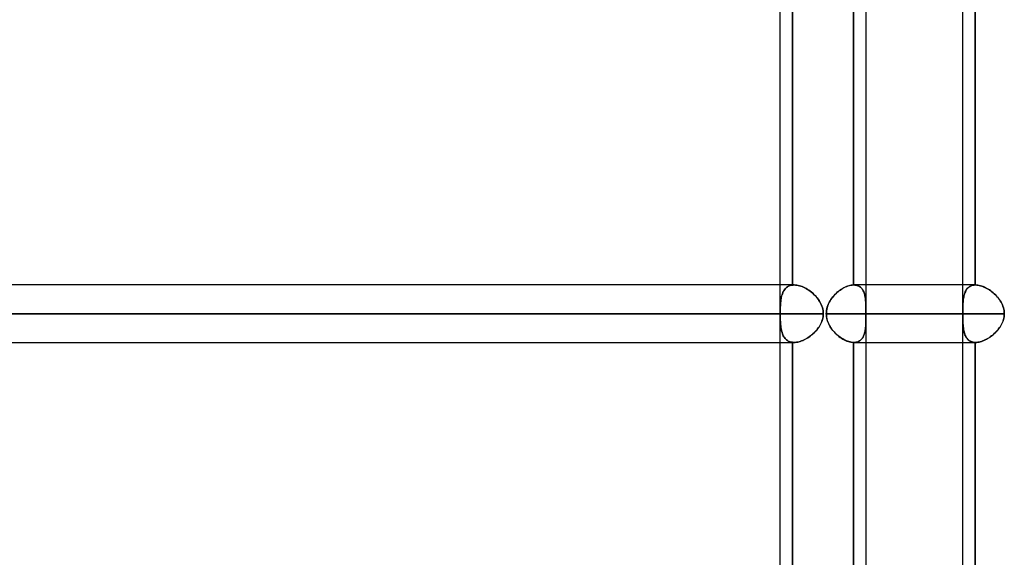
# Model space of a CAD drawing. Header units: millimetres. Extents: x -156 to 156, y -52 to 132.
# Tile 6 of 79: x -93 to -76, y 8 to 17. Entities that reach past the tile are written whole.
import ezdxf

# ---------------------------------------------------------------- set-up
doc = ezdxf.new("R2010")
doc.units = ezdxf.units.MM
doc.layers.add('MAIN-1', color=7, linetype='Continuous')

msp = doc.modelspace()

# ---------------------------------------------------------------- linework, layer by layer
at = {"layer": 'MAIN-1'}
for p, q in [((-80.123, 37.65), (-80.123, 0.905)), ((-80.123, 37.65), (-80.123, 1.375)), ((-78.623, 37.55), (-78.623, 0)), ((-76.941, 37.65), (-76.941, 1.125)), ((-76.941, 37.65), (-76.941, 0.905)), ((-79.903, 24.352), (-79.903, 12.548)), ((-79.903, 12.548), (-79.903, 24.352)), ((-78.842, 12.55), (-78.842, 24.35)), ((-78.842, 24.35), (-78.842, 12.55)), ((-78.623, 24.35), (-78.623, 12.55)), ((-76.721, 12.55), (-76.721, 24.35)), ((-76.721, 24.35), (-76.721, 12.55)), ((-80.123, 12.55), (-110, 12.55)), ((-79.873, 12.55), (-109.876, 12.55)), ((-79.873, 12.55), (-80.123, 12.55)), ((-79.991, 12.517), (-80.006, 12.506)), ((-80.006, 12.507), (-79.991, 12.517)), ((-79.991, 12.517), (-79.976, 12.527)), ((-79.976, 12.526), (-79.991, 12.517)), ((-79.959, 12.534), (-79.976, 12.526)), ((-79.976, 12.527), (-79.959, 12.534)), ((-79.959, 12.534), (-79.941, 12.541)), ((-79.941, 12.54), (-79.959, 12.534)), ((-79.923, 12.545), (-79.941, 12.54)), ((-79.941, 12.541), (-79.923, 12.545)), ((-79.903, 12.548), (-79.923, 12.545)), ((-79.923, 12.545), (-79.903, 12.548)), ((-79.898, 12.549), (-79.903, 12.548)), ((-79.903, 12.548), (-79.898, 12.549)), ((-79.893, 12.549), (-79.898, 12.549)), ((-79.898, 12.549), (-79.893, 12.549)), ((-79.888, 12.55), (-79.893, 12.549)), ((-79.893, 12.549), (-79.888, 12.55)), ((-79.883, 12.55), (-79.888, 12.55)), ((-79.888, 12.55), (-79.883, 12.55)), ((-79.878, 12.55), (-79.883, 12.55)), ((-79.883, 12.55), (-79.878, 12.55)), ((-79.873, 12.55), (-79.878, 12.55)), ((-79.878, 12.55), (-79.873, 12.55)), ((-79.851, 12.549), (-79.873, 12.55)), ((-79.873, 12.55), (-79.851, 12.549)), ((-79.829, 12.547), (-79.851, 12.549)), ((-79.851, 12.549), (-79.829, 12.547)), ((-79.806, 12.543), (-79.829, 12.547)), ((-79.829, 12.547), (-79.806, 12.543)), ((-79.783, 12.537), (-79.806, 12.543)), ((-79.806, 12.543), (-79.783, 12.537)), ((-79.759, 12.53), (-79.783, 12.537)), ((-79.783, 12.537), (-79.759, 12.53)), ((-79.735, 12.521), (-79.759, 12.53)), ((-79.759, 12.53), (-79.736, 12.521)), ((-79.736, 12.521), (-79.712, 12.511)), ((-79.712, 12.511), (-79.735, 12.521)), ((-79.001, 12.504), (-78.978, 12.516)), ((-78.964, 12.522), (-78.985, 12.512)), ((-78.978, 12.516), (-78.954, 12.526)), ((-78.943, 12.53), (-78.964, 12.522)), ((-78.954, 12.526), (-78.931, 12.534)), ((-78.922, 12.536), (-78.943, 12.53)), ((-78.931, 12.534), (-78.908, 12.54)), ((-78.902, 12.542), (-78.922, 12.536)), ((-78.908, 12.54), (-78.885, 12.545)), ((-78.881, 12.546), (-78.902, 12.542)), ((-78.885, 12.545), (-78.864, 12.548)), ((-78.862, 12.549), (-78.881, 12.546)), ((-78.864, 12.548), (-78.842, 12.55)), ((-78.842, 12.55), (-78.862, 12.549)), ((-78.841, 12.55), (-78.842, 12.55)), ((-78.842, 12.55), (-78.841, 12.55)), ((-78.84, 12.55), (-78.841, 12.55)), ((-78.841, 12.55), (-78.84, 12.55)), ((-78.839, 12.55), (-78.84, 12.55)), ((-78.84, 12.55), (-78.839, 12.55)), ((-78.838, 12.55), (-78.839, 12.55)), ((-78.839, 12.55), (-78.838, 12.55)), ((-78.836, 12.55), (-78.838, 12.55)), ((-78.838, 12.55), (-78.836, 12.55)), ((-78.835, 12.55), (-78.836, 12.55)), ((-78.836, 12.55), (-78.835, 12.55)), ((-78.816, 12.549), (-78.835, 12.55)), ((-78.835, 12.55), (-78.816, 12.549)), ((-76.941, 12.55), (-78.835, 12.55)), ((-76.714, 12.55), (-78.835, 12.55)), ((-78.798, 12.547), (-78.816, 12.549)), ((-78.816, 12.549), (-78.798, 12.547)), ((-78.781, 12.543), (-78.798, 12.547)), ((-78.798, 12.547), (-78.781, 12.543)), ((-78.765, 12.538), (-78.781, 12.543)), ((-78.781, 12.543), (-78.764, 12.538)), ((-78.749, 12.531), (-78.765, 12.538)), ((-78.764, 12.538), (-78.749, 12.531)), ((-78.735, 12.523), (-78.749, 12.531)), ((-78.749, 12.531), (-78.735, 12.523)), ((-78.721, 12.514), (-78.735, 12.523)), ((-78.735, 12.523), (-78.721, 12.514)), ((-78.623, 12.55), (-78.623, 11.55)), ((-76.714, 12.55), (-76.941, 12.55)), ((-76.842, 12.504), (-76.828, 12.516)), ((-76.82, 12.522), (-76.833, 12.512)), ((-76.828, 12.516), (-76.813, 12.526)), ((-76.805, 12.53), (-76.82, 12.522)), ((-76.813, 12.526), (-76.797, 12.534)), ((-76.79, 12.536), (-76.805, 12.53)), ((-76.797, 12.534), (-76.779, 12.54)), ((-76.774, 12.542), (-76.79, 12.536)), ((-76.779, 12.54), (-76.761, 12.545)), ((-76.757, 12.546), (-76.774, 12.542)), ((-76.761, 12.545), (-76.741, 12.548)), ((-76.74, 12.549), (-76.757, 12.546)), ((-76.741, 12.548), (-76.721, 12.55)), ((-76.721, 12.55), (-76.74, 12.549)), ((-76.721, 12.55), (-76.72, 12.55)), ((-76.72, 12.55), (-76.721, 12.55)), ((-76.72, 12.55), (-76.719, 12.55)), ((-76.719, 12.55), (-76.72, 12.55)), ((-76.719, 12.55), (-76.717, 12.55)), ((-76.717, 12.55), (-76.719, 12.55)), ((-76.717, 12.55), (-76.716, 12.55)), ((-76.716, 12.55), (-76.717, 12.55)), ((-76.716, 12.55), (-76.715, 12.55)), ((-76.715, 12.55), (-76.716, 12.55)), ((-76.715, 12.55), (-76.714, 12.55)), ((-76.714, 12.55), (-76.715, 12.55)), ((-76.714, 12.55), (-76.693, 12.549)), ((-76.693, 12.549), (-76.714, 12.55)), ((-76.693, 12.549), (-76.672, 12.547)), ((-76.673, 12.547), (-76.693, 12.549)), ((-76.651, 12.543), (-76.673, 12.547)), ((-76.672, 12.547), (-76.651, 12.543)), ((-76.651, 12.543), (-76.629, 12.538)), ((-76.63, 12.538), (-76.651, 12.543)), ((-76.607, 12.531), (-76.63, 12.538)), ((-76.629, 12.538), (-76.607, 12.531)), ((-76.607, 12.531), (-76.585, 12.523)), ((-76.585, 12.523), (-76.607, 12.531)), ((-76.585, 12.523), (-76.563, 12.514)), ((-76.562, 12.514), (-76.585, 12.523)), ((-80.091, 12.357), (-80.097, 12.335)), ((-80.096, 12.335), (-80.091, 12.357)), ((-80.091, 12.357), (-80.085, 12.378)), ((-80.086, 12.377), (-80.091, 12.357)), ((-80.079, 12.397), (-80.086, 12.377)), ((-80.085, 12.378), (-80.079, 12.398)), ((-80.079, 12.398), (-80.071, 12.417)), ((-80.071, 12.416), (-80.079, 12.397)), ((-80.071, 12.417), (-80.063, 12.435)), ((-80.063, 12.434), (-80.071, 12.416)), ((-80.054, 12.451), (-80.063, 12.434)), ((-80.063, 12.435), (-80.053, 12.451)), ((-80.043, 12.467), (-80.054, 12.451)), ((-80.053, 12.451), (-80.043, 12.467)), ((-80.043, 12.467), (-80.032, 12.482)), ((-80.032, 12.481), (-80.043, 12.467)), ((-80.032, 12.482), (-80.019, 12.495)), ((-80.02, 12.494), (-80.032, 12.481)), ((-80.006, 12.506), (-80.02, 12.494)), ((-80.019, 12.495), (-80.006, 12.507)), ((-79.688, 12.5), (-79.712, 12.511)), ((-79.712, 12.511), (-79.688, 12.5)), ((-79.664, 12.487), (-79.688, 12.5)), ((-79.688, 12.5), (-79.664, 12.487)), ((-79.641, 12.473), (-79.664, 12.487)), ((-79.664, 12.487), (-79.641, 12.473)), ((-79.617, 12.458), (-79.641, 12.473)), ((-79.641, 12.473), (-79.618, 12.458)), ((-79.618, 12.458), (-79.595, 12.442)), ((-79.595, 12.442), (-79.617, 12.458)), ((-79.573, 12.424), (-79.595, 12.442)), ((-79.595, 12.442), (-79.573, 12.425)), ((-79.573, 12.425), (-79.551, 12.406)), ((-79.551, 12.406), (-79.573, 12.424)), ((-79.53, 12.387), (-79.551, 12.406)), ((-79.551, 12.406), (-79.53, 12.387)), ((-79.511, 12.368), (-79.53, 12.387)), ((-79.53, 12.387), (-79.51, 12.367)), ((-79.492, 12.347), (-79.511, 12.368)), ((-79.51, 12.367), (-79.491, 12.346)), ((-79.474, 12.326), (-79.492, 12.347)), ((-79.491, 12.346), (-79.473, 12.325)), ((-79.216, 12.322), (-79.198, 12.345)), ((-79.185, 12.36), (-79.202, 12.34)), ((-79.198, 12.345), (-79.178, 12.367)), ((-79.167, 12.379), (-79.185, 12.36)), ((-79.178, 12.367), (-79.158, 12.388)), ((-79.149, 12.398), (-79.167, 12.379)), ((-79.158, 12.388), (-79.137, 12.409)), ((-79.13, 12.416), (-79.149, 12.398)), ((-79.137, 12.409), (-79.116, 12.428)), ((-79.11, 12.432), (-79.13, 12.416)), ((-79.116, 12.428), (-79.094, 12.446)), ((-79.09, 12.448), (-79.11, 12.432)), ((-79.094, 12.446), (-79.071, 12.462)), ((-79.07, 12.463), (-79.09, 12.448)), ((-79.071, 12.462), (-79.048, 12.478)), ((-79.049, 12.477), (-79.07, 12.463)), ((-79.028, 12.49), (-79.049, 12.477)), ((-79.048, 12.478), (-79.025, 12.492)), ((-79.007, 12.502), (-79.028, 12.49)), ((-79.025, 12.492), (-79.001, 12.504)), ((-78.985, 12.512), (-79.007, 12.502)), ((-78.709, 12.503), (-78.721, 12.514)), ((-78.721, 12.514), (-78.709, 12.503)), ((-78.698, 12.491), (-78.709, 12.503)), ((-78.709, 12.503), (-78.698, 12.491)), ((-78.687, 12.478), (-78.698, 12.491)), ((-78.698, 12.491), (-78.687, 12.478)), ((-78.678, 12.464), (-78.687, 12.478)), ((-78.687, 12.478), (-78.678, 12.464)), ((-78.669, 12.448), (-78.678, 12.464)), ((-78.678, 12.464), (-78.669, 12.449)), ((-78.669, 12.449), (-78.662, 12.432)), ((-78.662, 12.432), (-78.669, 12.448)), ((-78.655, 12.415), (-78.662, 12.432)), ((-78.662, 12.432), (-78.655, 12.415)), ((-78.649, 12.397), (-78.655, 12.415)), ((-78.655, 12.415), (-78.649, 12.397)), ((-78.644, 12.378), (-78.649, 12.397)), ((-78.649, 12.397), (-78.644, 12.378)), ((-78.64, 12.359), (-78.644, 12.378)), ((-78.644, 12.378), (-78.64, 12.358)), ((-78.636, 12.339), (-78.64, 12.359)), ((-78.64, 12.358), (-78.636, 12.338)), ((-76.924, 12.322), (-76.92, 12.345)), ((-76.917, 12.36), (-76.921, 12.34)), ((-76.92, 12.345), (-76.915, 12.367)), ((-76.912, 12.379), (-76.917, 12.36)), ((-76.915, 12.367), (-76.909, 12.388)), ((-76.907, 12.398), (-76.912, 12.379)), ((-76.909, 12.388), (-76.903, 12.409)), ((-76.9, 12.416), (-76.907, 12.398)), ((-76.903, 12.409), (-76.895, 12.428)), ((-76.893, 12.432), (-76.9, 12.416)), ((-76.895, 12.428), (-76.887, 12.446)), ((-76.885, 12.448), (-76.893, 12.432)), ((-76.887, 12.446), (-76.877, 12.462)), ((-76.877, 12.463), (-76.885, 12.448)), ((-76.877, 12.462), (-76.867, 12.478)), ((-76.867, 12.477), (-76.877, 12.463)), ((-76.867, 12.478), (-76.855, 12.492)), ((-76.857, 12.49), (-76.867, 12.477)), ((-76.845, 12.502), (-76.857, 12.49)), ((-76.855, 12.492), (-76.842, 12.504)), ((-76.833, 12.512), (-76.845, 12.502)), ((-76.563, 12.514), (-76.54, 12.503)), ((-76.54, 12.503), (-76.562, 12.514)), ((-76.54, 12.503), (-76.517, 12.491)), ((-76.517, 12.491), (-76.54, 12.503)), ((-76.517, 12.491), (-76.495, 12.478)), ((-76.495, 12.478), (-76.517, 12.491)), ((-76.495, 12.478), (-76.473, 12.464)), ((-76.473, 12.464), (-76.495, 12.478)), ((-76.473, 12.464), (-76.451, 12.449)), ((-76.451, 12.448), (-76.473, 12.464)), ((-76.451, 12.449), (-76.43, 12.432)), ((-76.429, 12.432), (-76.451, 12.448)), ((-76.43, 12.432), (-76.409, 12.415)), ((-76.409, 12.415), (-76.429, 12.432)), ((-76.409, 12.415), (-76.389, 12.397)), ((-76.389, 12.397), (-76.409, 12.415)), ((-76.389, 12.397), (-76.369, 12.378)), ((-76.369, 12.378), (-76.389, 12.397)), ((-76.369, 12.378), (-76.35, 12.358)), ((-76.351, 12.359), (-76.369, 12.378)), ((-76.333, 12.339), (-76.351, 12.359)), ((-76.35, 12.358), (-76.332, 12.338)), ((-80.114, 12.188), (-80.115, 12.161)), ((-80.115, 12.161), (-80.114, 12.188)), ((-80.114, 12.188), (-80.112, 12.215)), ((-80.112, 12.214), (-80.114, 12.188)), ((-80.11, 12.24), (-80.112, 12.214)), ((-80.112, 12.215), (-80.11, 12.24)), ((-80.108, 12.265), (-80.11, 12.24)), ((-80.11, 12.24), (-80.108, 12.265)), ((-80.108, 12.265), (-80.105, 12.29)), ((-80.105, 12.289), (-80.108, 12.265)), ((-80.101, 12.312), (-80.105, 12.289)), ((-80.105, 12.29), (-80.101, 12.313)), ((-80.097, 12.335), (-80.101, 12.312)), ((-80.101, 12.313), (-80.096, 12.335)), ((-79.457, 12.304), (-79.474, 12.326)), ((-79.473, 12.325), (-79.456, 12.303)), ((-79.441, 12.282), (-79.457, 12.304)), ((-79.456, 12.303), (-79.44, 12.28)), ((-79.427, 12.258), (-79.441, 12.282)), ((-79.44, 12.28), (-79.426, 12.257)), ((-79.413, 12.234), (-79.427, 12.258)), ((-79.426, 12.257), (-79.413, 12.233)), ((-79.401, 12.209), (-79.413, 12.234)), ((-79.413, 12.233), (-79.401, 12.208)), ((-79.391, 12.184), (-79.401, 12.209)), ((-79.401, 12.208), (-79.391, 12.183)), ((-79.382, 12.158), (-79.391, 12.184)), ((-79.391, 12.183), (-79.382, 12.157)), ((-79.292, 12.179), (-79.3, 12.154)), ((-79.297, 12.166), (-79.287, 12.194)), ((-79.283, 12.204), (-79.292, 12.179)), ((-79.287, 12.194), (-79.276, 12.221)), ((-79.273, 12.228), (-79.283, 12.204)), ((-79.276, 12.221), (-79.263, 12.247)), ((-79.261, 12.252), (-79.273, 12.228)), ((-79.263, 12.247), (-79.249, 12.273)), ((-79.248, 12.275), (-79.261, 12.252)), ((-79.249, 12.273), (-79.233, 12.298)), ((-79.233, 12.297), (-79.248, 12.275)), ((-79.233, 12.298), (-79.216, 12.322)), ((-79.218, 12.319), (-79.233, 12.297)), ((-79.202, 12.34), (-79.218, 12.319)), ((-78.633, 12.318), (-78.636, 12.339)), ((-78.636, 12.338), (-78.633, 12.317)), ((-78.631, 12.297), (-78.633, 12.318)), ((-78.633, 12.317), (-78.631, 12.295)), ((-78.629, 12.275), (-78.631, 12.297)), ((-78.631, 12.295), (-78.629, 12.273)), ((-78.627, 12.252), (-78.629, 12.275)), ((-78.629, 12.273), (-78.627, 12.25)), ((-78.626, 12.229), (-78.627, 12.252)), ((-78.627, 12.25), (-78.626, 12.227)), ((-78.625, 12.204), (-78.626, 12.229)), ((-78.626, 12.227), (-78.625, 12.203)), ((-78.624, 12.18), (-78.625, 12.204)), ((-78.625, 12.203), (-78.624, 12.179)), ((-78.624, 12.154), (-78.624, 12.18)), ((-78.624, 12.179), (-78.624, 12.154)), ((-76.937, 12.166), (-76.936, 12.194)), ((-76.936, 12.179), (-76.937, 12.154)), ((-76.936, 12.194), (-76.934, 12.221)), ((-76.935, 12.204), (-76.936, 12.179)), ((-76.934, 12.228), (-76.935, 12.204)), ((-76.932, 12.252), (-76.934, 12.228)), ((-76.934, 12.221), (-76.933, 12.247)), ((-76.933, 12.247), (-76.93, 12.273)), ((-76.93, 12.275), (-76.932, 12.252)), ((-76.93, 12.273), (-76.928, 12.298)), ((-76.928, 12.297), (-76.93, 12.275)), ((-76.928, 12.298), (-76.924, 12.322)), ((-76.925, 12.319), (-76.928, 12.297)), ((-76.921, 12.34), (-76.925, 12.319)), ((-76.316, 12.318), (-76.333, 12.339)), ((-76.332, 12.338), (-76.315, 12.317)), ((-76.3, 12.297), (-76.316, 12.318)), ((-76.315, 12.317), (-76.299, 12.295)), ((-76.285, 12.275), (-76.3, 12.297)), ((-76.299, 12.295), (-76.284, 12.273)), ((-76.272, 12.252), (-76.285, 12.275)), ((-76.284, 12.273), (-76.271, 12.25)), ((-76.259, 12.229), (-76.272, 12.252)), ((-76.271, 12.25), (-76.258, 12.227)), ((-76.248, 12.204), (-76.259, 12.229)), ((-76.258, 12.227), (-76.247, 12.203)), ((-76.238, 12.18), (-76.248, 12.204)), ((-76.247, 12.203), (-76.238, 12.179)), ((-76.23, 12.154), (-76.238, 12.18)), ((-76.238, 12.179), (-76.23, 12.154)), ((-110.5, 12.05), (-80.117, 12.05)), ((-80.123, 12.05), (-110.5, 12.05)), ((-79.366, 12.05), (-109.5, 12.05)), ((-109.5, 12.05), (-79.366, 12.05)), ((-80.116, 12.134), (-80.117, 12.106)), ((-80.117, 12.106), (-80.116, 12.134)), ((-80.117, 12.106), (-80.117, 12.078)), ((-80.117, 12.078), (-80.117, 12.106)), ((-80.117, 12.078), (-80.117, 12.05)), ((-80.117, 12.05), (-80.117, 12.078)), ((-80.117, 12.05), (-80.117, 12.022)), ((-80.117, 12.022), (-80.117, 12.05)), ((-80.117, 12.022), (-80.117, 11.994)), ((-80.117, 11.994), (-80.117, 12.022)), ((-80.115, 12.161), (-80.116, 12.134)), ((-80.116, 12.134), (-80.115, 12.161)), ((-79.375, 12.131), (-79.382, 12.158)), ((-79.382, 12.157), (-79.375, 12.131)), ((-79.37, 12.104), (-79.375, 12.131)), ((-79.375, 12.131), (-79.37, 12.104)), ((-79.367, 12.077), (-79.37, 12.104)), ((-79.37, 12.104), (-79.367, 12.077)), ((-79.37, 11.998), (-79.367, 12.024)), ((-79.367, 12.025), (-79.369, 12)), ((-79.366, 12.05), (-79.367, 12.077)), ((-79.367, 12.077), (-79.366, 12.05)), ((-79.366, 12.05), (-79.367, 12.025)), ((-79.367, 12.024), (-79.366, 12.05)), ((-79.314, 12.05), (-79.313, 12.079)), ((-79.313, 12.076), (-79.314, 12.05)), ((-76.941, 12.05), (-79.314, 12.05)), ((-79.314, 12.05), (-76.938, 12.05)), ((-79.313, 12.024), (-79.314, 12.05)), ((-79.314, 12.05), (-79.313, 12.021)), ((-79.313, 12.079), (-79.31, 12.108)), ((-79.311, 12.102), (-79.313, 12.076)), ((-79.31, 11.997), (-79.313, 12.024)), ((-79.313, 12.021), (-79.31, 11.991)), ((-79.306, 12.128), (-79.311, 12.102)), ((-79.31, 12.108), (-79.304, 12.137)), ((-79.3, 12.154), (-79.306, 12.128)), ((-79.304, 12.137), (-79.297, 12.166)), ((-78.623, 12.128), (-78.624, 12.154)), ((-78.624, 12.154), (-78.623, 12.128)), ((-78.623, 12.103), (-78.623, 12.128)), ((-78.623, 12.128), (-78.623, 12.102)), ((-78.623, 12.076), (-78.623, 12.103)), ((-78.623, 12.102), (-78.623, 12.076)), ((-78.623, 12.05), (-78.623, 12.076)), ((-78.623, 12.076), (-78.623, 12.05)), ((-78.623, 12.05), (-76.215, 12.05)), ((-76.215, 12.05), (-78.623, 12.05)), ((-78.623, 12.024), (-78.623, 12.05)), ((-78.623, 12.05), (-78.623, 12.025)), ((-78.623, 12.025), (-78.623, 12)), ((-78.623, 11.998), (-78.623, 12.024)), ((-76.938, 12.137), (-76.937, 12.166)), ((-76.937, 12.154), (-76.938, 12.128)), ((-76.938, 12.108), (-76.938, 12.137)), ((-76.938, 12.128), (-76.938, 12.102)), ((-76.938, 12.079), (-76.938, 12.108)), ((-76.938, 12.102), (-76.938, 12.076)), ((-76.938, 12.05), (-76.938, 12.079)), ((-76.938, 12.076), (-76.938, 12.05)), ((-76.938, 12.024), (-76.938, 12.05)), ((-76.938, 12.05), (-76.938, 12.021)), ((-76.938, 11.997), (-76.938, 12.024)), ((-76.938, 12.021), (-76.938, 11.991)), ((-76.23, 12.154), (-76.223, 12.128)), ((-76.223, 12.128), (-76.23, 12.154)), ((-76.223, 12.128), (-76.218, 12.102)), ((-76.218, 12.103), (-76.223, 12.128)), ((-76.216, 12.076), (-76.218, 12.103)), ((-76.218, 12.102), (-76.215, 12.076)), ((-76.215, 12.025), (-76.218, 12)), ((-76.218, 11.998), (-76.215, 12.024)), ((-76.215, 12.05), (-76.216, 12.076)), ((-76.215, 12.076), (-76.215, 12.05)), ((-76.215, 12.024), (-76.215, 12.05)), ((-76.215, 12.05), (-76.215, 12.025)), ((-80.117, 11.994), (-80.116, 11.966)), ((-80.116, 11.966), (-80.117, 11.994)), ((-80.116, 11.966), (-80.115, 11.938)), ((-80.115, 11.938), (-80.116, 11.966)), ((-80.115, 11.938), (-80.114, 11.911)), ((-80.114, 11.912), (-80.115, 11.938)), ((-80.112, 11.885), (-80.114, 11.912)), ((-80.114, 11.911), (-80.112, 11.885)), ((-80.112, 11.885), (-80.11, 11.859)), ((-80.11, 11.86), (-80.112, 11.885)), ((-80.108, 11.835), (-80.11, 11.86)), ((-80.11, 11.859), (-80.108, 11.834)), ((-80.105, 11.811), (-80.108, 11.835)), ((-80.108, 11.834), (-80.104, 11.81)), ((-79.449, 11.807), (-79.435, 11.829)), ((-79.432, 11.833), (-79.446, 11.812)), ((-79.435, 11.829), (-79.421, 11.851)), ((-79.419, 11.855), (-79.432, 11.833)), ((-79.421, 11.851), (-79.409, 11.874)), ((-79.407, 11.878), (-79.419, 11.855)), ((-79.409, 11.874), (-79.398, 11.898)), ((-79.397, 11.901), (-79.407, 11.878)), ((-79.398, 11.898), (-79.389, 11.922)), ((-79.388, 11.925), (-79.397, 11.901)), ((-79.389, 11.922), (-79.381, 11.947)), ((-79.38, 11.95), (-79.388, 11.925)), ((-79.381, 11.947), (-79.374, 11.972)), ((-79.374, 11.975), (-79.38, 11.95)), ((-79.369, 12), (-79.374, 11.975)), ((-79.374, 11.972), (-79.37, 11.998)), ((-79.306, 11.971), (-79.31, 11.997)), ((-79.31, 11.991), (-79.304, 11.962)), ((-79.3, 11.945), (-79.306, 11.971)), ((-79.304, 11.962), (-79.296, 11.934)), ((-79.292, 11.92), (-79.3, 11.945)), ((-79.296, 11.934), (-79.287, 11.906)), ((-79.283, 11.895), (-79.292, 11.92)), ((-79.287, 11.906), (-79.276, 11.878)), ((-79.272, 11.871), (-79.283, 11.895)), ((-79.276, 11.878), (-79.263, 11.852)), ((-79.26, 11.847), (-79.272, 11.871)), ((-79.263, 11.852), (-79.248, 11.826)), ((-79.247, 11.824), (-79.26, 11.847)), ((-78.628, 11.833), (-78.63, 11.812)), ((-78.63, 11.807), (-78.628, 11.829)), ((-78.627, 11.855), (-78.628, 11.833)), ((-78.628, 11.829), (-78.627, 11.851)), ((-78.626, 11.878), (-78.627, 11.855)), ((-78.627, 11.851), (-78.626, 11.874)), ((-78.625, 11.901), (-78.626, 11.878)), ((-78.626, 11.874), (-78.625, 11.898)), ((-78.624, 11.925), (-78.625, 11.901)), ((-78.625, 11.898), (-78.624, 11.922)), ((-78.623, 11.975), (-78.624, 11.95)), ((-78.624, 11.947), (-78.623, 11.972)), ((-78.624, 11.95), (-78.624, 11.925)), ((-78.624, 11.922), (-78.624, 11.947)), ((-78.623, 12), (-78.623, 11.975)), ((-78.623, 11.972), (-78.623, 11.998)), ((-76.938, 11.971), (-76.938, 11.997)), ((-76.938, 11.991), (-76.938, 11.962)), ((-76.937, 11.945), (-76.938, 11.971)), ((-76.938, 11.962), (-76.937, 11.934)), ((-76.936, 11.92), (-76.937, 11.945)), ((-76.937, 11.934), (-76.936, 11.906)), ((-76.935, 11.895), (-76.936, 11.92)), ((-76.936, 11.906), (-76.934, 11.878)), ((-76.934, 11.871), (-76.935, 11.895)), ((-76.934, 11.878), (-76.933, 11.852)), ((-76.932, 11.847), (-76.934, 11.871)), ((-76.933, 11.852), (-76.93, 11.826)), ((-76.93, 11.824), (-76.932, 11.847)), ((-76.298, 11.807), (-76.283, 11.829)), ((-76.281, 11.833), (-76.294, 11.812)), ((-76.283, 11.829), (-76.27, 11.851)), ((-76.268, 11.855), (-76.281, 11.833)), ((-76.27, 11.851), (-76.258, 11.874)), ((-76.256, 11.878), (-76.268, 11.855)), ((-76.258, 11.874), (-76.247, 11.898)), ((-76.245, 11.901), (-76.256, 11.878)), ((-76.247, 11.898), (-76.237, 11.922)), ((-76.236, 11.925), (-76.245, 11.901)), ((-76.237, 11.922), (-76.229, 11.947)), ((-76.229, 11.95), (-76.236, 11.925)), ((-76.222, 11.975), (-76.229, 11.95)), ((-76.229, 11.947), (-76.223, 11.972)), ((-76.223, 11.972), (-76.218, 11.998)), ((-76.218, 12), (-76.222, 11.975)), ((-80.101, 11.787), (-80.105, 11.811)), ((-80.104, 11.81), (-80.101, 11.786)), ((-80.096, 11.765), (-80.101, 11.787)), ((-80.101, 11.786), (-80.096, 11.764)), ((-80.091, 11.743), (-80.096, 11.765)), ((-80.096, 11.764), (-80.091, 11.742)), ((-80.085, 11.722), (-80.091, 11.743)), ((-80.091, 11.742), (-80.085, 11.721)), ((-80.079, 11.702), (-80.085, 11.722)), ((-80.085, 11.721), (-80.078, 11.701)), ((-80.071, 11.683), (-80.079, 11.702)), ((-80.078, 11.701), (-80.071, 11.683)), ((-80.071, 11.683), (-80.062, 11.665)), ((-80.063, 11.666), (-80.071, 11.683)), ((-80.054, 11.649), (-80.063, 11.666)), ((-80.062, 11.665), (-80.053, 11.648)), ((-79.616, 11.643), (-79.595, 11.658)), ((-79.59, 11.662), (-79.612, 11.646)), ((-79.595, 11.658), (-79.575, 11.674)), ((-79.57, 11.678), (-79.59, 11.662)), ((-79.575, 11.674), (-79.555, 11.69)), ((-79.55, 11.695), (-79.57, 11.678)), ((-79.555, 11.69), (-79.536, 11.708)), ((-79.53, 11.713), (-79.55, 11.695)), ((-79.536, 11.708), (-79.517, 11.726)), ((-79.512, 11.732), (-79.53, 11.713)), ((-79.517, 11.726), (-79.499, 11.745)), ((-79.494, 11.751), (-79.512, 11.732)), ((-79.499, 11.745), (-79.481, 11.765)), ((-79.477, 11.77), (-79.494, 11.751)), ((-79.481, 11.765), (-79.465, 11.785)), ((-79.461, 11.791), (-79.477, 11.77)), ((-79.465, 11.785), (-79.449, 11.807)), ((-79.446, 11.812), (-79.461, 11.791)), ((-79.248, 11.826), (-79.232, 11.801)), ((-79.233, 11.802), (-79.247, 11.824)), ((-79.218, 11.78), (-79.233, 11.802)), ((-79.232, 11.801), (-79.215, 11.777)), ((-79.201, 11.759), (-79.218, 11.78)), ((-79.215, 11.777), (-79.197, 11.754)), ((-79.184, 11.739), (-79.201, 11.759)), ((-79.197, 11.754), (-79.178, 11.732)), ((-79.167, 11.72), (-79.184, 11.739)), ((-79.178, 11.732), (-79.158, 11.711)), ((-79.148, 11.702), (-79.167, 11.72)), ((-79.158, 11.711), (-79.137, 11.691)), ((-79.129, 11.684), (-79.148, 11.702)), ((-79.137, 11.691), (-79.115, 11.672)), ((-79.11, 11.667), (-79.129, 11.684)), ((-79.115, 11.672), (-79.093, 11.654)), ((-79.09, 11.651), (-79.11, 11.667)), ((-78.674, 11.643), (-78.666, 11.658)), ((-78.664, 11.662), (-78.672, 11.646)), ((-78.666, 11.658), (-78.659, 11.674)), ((-78.658, 11.678), (-78.664, 11.662)), ((-78.659, 11.674), (-78.653, 11.69)), ((-78.652, 11.695), (-78.658, 11.678)), ((-78.653, 11.69), (-78.648, 11.708)), ((-78.647, 11.713), (-78.652, 11.695)), ((-78.648, 11.708), (-78.643, 11.726)), ((-78.642, 11.732), (-78.647, 11.713)), ((-78.643, 11.726), (-78.639, 11.745)), ((-78.638, 11.751), (-78.642, 11.732)), ((-78.639, 11.745), (-78.636, 11.765)), ((-78.635, 11.77), (-78.638, 11.751)), ((-78.636, 11.765), (-78.633, 11.785)), ((-78.632, 11.791), (-78.635, 11.77)), ((-78.633, 11.785), (-78.63, 11.807)), ((-78.63, 11.812), (-78.632, 11.791)), ((-76.93, 11.826), (-76.927, 11.801)), ((-76.928, 11.802), (-76.93, 11.824)), ((-76.925, 11.78), (-76.928, 11.802)), ((-76.927, 11.801), (-76.924, 11.777)), ((-76.921, 11.759), (-76.925, 11.78)), ((-76.924, 11.777), (-76.92, 11.754)), ((-76.917, 11.739), (-76.921, 11.759)), ((-76.92, 11.754), (-76.915, 11.732)), ((-76.912, 11.72), (-76.917, 11.739)), ((-76.915, 11.732), (-76.909, 11.711)), ((-76.906, 11.702), (-76.912, 11.72)), ((-76.909, 11.711), (-76.903, 11.691)), ((-76.9, 11.684), (-76.906, 11.702)), ((-76.903, 11.691), (-76.895, 11.672)), ((-76.893, 11.667), (-76.9, 11.684)), ((-76.895, 11.672), (-76.887, 11.654)), ((-76.885, 11.651), (-76.893, 11.667)), ((-76.463, 11.643), (-76.442, 11.658)), ((-76.438, 11.662), (-76.458, 11.646)), ((-76.442, 11.658), (-76.422, 11.674)), ((-76.417, 11.678), (-76.438, 11.662)), ((-76.422, 11.674), (-76.403, 11.69)), ((-76.397, 11.695), (-76.417, 11.678)), ((-76.403, 11.69), (-76.383, 11.708)), ((-76.378, 11.713), (-76.397, 11.695)), ((-76.383, 11.708), (-76.365, 11.726)), ((-76.36, 11.732), (-76.378, 11.713)), ((-76.365, 11.726), (-76.347, 11.745)), ((-76.342, 11.751), (-76.36, 11.732)), ((-76.347, 11.745), (-76.33, 11.765)), ((-76.325, 11.77), (-76.342, 11.751)), ((-76.33, 11.765), (-76.313, 11.785)), ((-76.309, 11.791), (-76.325, 11.77)), ((-76.313, 11.785), (-76.298, 11.807)), ((-76.294, 11.812), (-76.309, 11.791)), ((-110, 11.55), (-80.123, 11.55)), ((-109.876, 11.55), (-79.873, 11.55)), ((-80.123, 11.55), (-79.873, 11.55)), ((-80.043, 11.633), (-80.054, 11.649)), ((-80.053, 11.648), (-80.043, 11.633)), ((-80.043, 11.633), (-80.031, 11.618)), ((-80.032, 11.619), (-80.043, 11.633)), ((-80.019, 11.605), (-80.032, 11.619)), ((-80.031, 11.618), (-80.019, 11.605)), ((-80.019, 11.605), (-80.005, 11.593)), ((-80.006, 11.593), (-80.019, 11.605)), ((-79.991, 11.583), (-80.006, 11.593)), ((-80.005, 11.593), (-79.991, 11.582)), ((-79.976, 11.574), (-79.991, 11.583)), ((-79.991, 11.582), (-79.975, 11.573)), ((-79.959, 11.566), (-79.976, 11.574)), ((-79.975, 11.573), (-79.959, 11.566)), ((-79.959, 11.566), (-79.941, 11.559)), ((-79.941, 11.56), (-79.959, 11.566)), ((-79.923, 11.555), (-79.941, 11.56)), ((-79.941, 11.559), (-79.922, 11.555)), ((-79.903, 11.552), (-79.923, 11.555)), ((-79.922, 11.555), (-79.903, 11.552)), ((-79.903, 11.552), (-79.903, 0.375)), ((-79.899, 11.551), (-79.903, 11.552)), ((-79.903, 11.552), (-79.899, 11.551)), ((-79.903, 0.375), (-79.903, 11.552)), ((-79.895, 11.551), (-79.899, 11.551)), ((-79.899, 11.551), (-79.895, 11.551)), ((-79.891, 11.551), (-79.895, 11.551)), ((-79.895, 11.551), (-79.891, 11.551)), ((-79.886, 11.55), (-79.891, 11.551)), ((-79.891, 11.551), (-79.886, 11.55)), ((-79.882, 11.55), (-79.886, 11.55)), ((-79.886, 11.55), (-79.882, 11.55)), ((-79.878, 11.55), (-79.882, 11.55)), ((-79.882, 11.55), (-79.878, 11.55)), ((-79.873, 11.55), (-79.878, 11.55)), ((-79.878, 11.55), (-79.873, 11.55)), ((-79.853, 11.551), (-79.873, 11.55)), ((-79.873, 11.55), (-79.853, 11.551)), ((-79.832, 11.553), (-79.853, 11.551)), ((-79.853, 11.551), (-79.833, 11.553)), ((-79.833, 11.553), (-79.812, 11.556)), ((-79.811, 11.556), (-79.832, 11.553)), ((-79.812, 11.556), (-79.79, 11.561)), ((-79.789, 11.561), (-79.811, 11.556)), ((-79.79, 11.561), (-79.768, 11.567)), ((-79.767, 11.568), (-79.789, 11.561)), ((-79.768, 11.567), (-79.747, 11.575)), ((-79.744, 11.575), (-79.767, 11.568)), ((-79.747, 11.575), (-79.725, 11.583)), ((-79.722, 11.584), (-79.744, 11.575)), ((-79.725, 11.583), (-79.703, 11.593)), ((-79.7, 11.595), (-79.722, 11.584)), ((-79.703, 11.593), (-79.681, 11.604)), ((-79.677, 11.606), (-79.7, 11.595)), ((-79.681, 11.604), (-79.659, 11.616)), ((-79.655, 11.618), (-79.677, 11.606)), ((-79.659, 11.616), (-79.637, 11.629)), ((-79.633, 11.632), (-79.655, 11.618)), ((-79.637, 11.629), (-79.616, 11.643)), ((-79.612, 11.646), (-79.633, 11.632)), ((-79.093, 11.654), (-79.07, 11.637)), ((-79.069, 11.637), (-79.09, 11.651)), ((-79.07, 11.637), (-79.047, 11.622)), ((-79.048, 11.623), (-79.069, 11.637)), ((-79.027, 11.61), (-79.048, 11.623)), ((-79.047, 11.622), (-79.024, 11.608)), ((-79.006, 11.598), (-79.027, 11.61)), ((-79.024, 11.608), (-79.001, 11.595)), ((-78.985, 11.588), (-79.006, 11.598)), ((-79.001, 11.595), (-78.977, 11.584)), ((-78.964, 11.578), (-78.985, 11.588)), ((-78.977, 11.584), (-78.954, 11.574)), ((-78.943, 11.57), (-78.964, 11.578)), ((-78.954, 11.574), (-78.93, 11.566)), ((-78.922, 11.564), (-78.943, 11.57)), ((-78.93, 11.566), (-78.908, 11.56)), ((-78.901, 11.558), (-78.922, 11.564)), ((-78.908, 11.56), (-78.885, 11.555)), ((-78.881, 11.554), (-78.901, 11.558)), ((-78.885, 11.555), (-78.864, 11.552)), ((-78.862, 11.551), (-78.881, 11.554)), ((-78.864, 11.552), (-78.842, 11.55)), ((-78.842, 11.55), (-78.862, 11.551)), ((-78.842, 11.55), (-78.841, 11.55)), ((-78.842, 1.125), (-78.842, 11.55)), ((-78.842, 11.55), (-78.842, 0.375)), ((-78.841, 11.55), (-78.842, 11.55)), ((-78.841, 11.55), (-78.84, 11.55)), ((-78.84, 11.55), (-78.841, 11.55)), ((-78.84, 11.55), (-78.839, 11.55)), ((-78.839, 11.55), (-78.84, 11.55)), ((-78.839, 11.55), (-78.838, 11.55)), ((-78.838, 11.55), (-78.839, 11.55)), ((-78.838, 11.55), (-78.837, 11.55)), ((-78.837, 11.55), (-78.838, 11.55)), ((-78.837, 11.55), (-78.836, 11.55)), ((-78.836, 11.55), (-78.837, 11.55)), ((-78.836, 11.55), (-78.835, 11.55)), ((-78.835, 11.55), (-78.836, 11.55)), ((-78.835, 11.55), (-78.817, 11.551)), ((-78.817, 11.551), (-78.835, 11.55)), ((-78.835, 11.55), (-76.714, 11.55)), ((-78.835, 11.55), (-76.941, 11.55)), ((-78.817, 11.551), (-78.8, 11.553)), ((-78.799, 11.553), (-78.817, 11.551)), ((-78.8, 11.553), (-78.783, 11.556)), ((-78.782, 11.556), (-78.799, 11.553)), ((-78.783, 11.556), (-78.767, 11.561)), ((-78.766, 11.561), (-78.782, 11.556)), ((-78.767, 11.561), (-78.752, 11.567)), ((-78.751, 11.568), (-78.766, 11.561)), ((-78.752, 11.567), (-78.738, 11.575)), ((-78.737, 11.575), (-78.751, 11.568)), ((-78.738, 11.575), (-78.725, 11.583)), ((-78.724, 11.584), (-78.737, 11.575)), ((-78.725, 11.583), (-78.713, 11.593)), ((-78.712, 11.595), (-78.724, 11.584)), ((-78.713, 11.593), (-78.702, 11.604)), ((-78.7, 11.606), (-78.712, 11.595)), ((-78.702, 11.604), (-78.692, 11.616)), ((-78.69, 11.618), (-78.7, 11.606)), ((-78.692, 11.616), (-78.682, 11.629)), ((-78.681, 11.632), (-78.69, 11.618)), ((-78.682, 11.629), (-78.674, 11.643)), ((-78.672, 11.646), (-78.681, 11.632)), ((-78.623, 11.55), (-78.623, 1.125)), ((-76.941, 11.55), (-76.714, 11.55)), ((-76.887, 11.654), (-76.877, 11.637)), ((-76.877, 11.637), (-76.885, 11.651)), ((-76.867, 11.623), (-76.877, 11.637)), ((-76.877, 11.637), (-76.866, 11.622)), ((-76.857, 11.61), (-76.867, 11.623)), ((-76.866, 11.622), (-76.855, 11.608)), ((-76.845, 11.598), (-76.857, 11.61)), ((-76.855, 11.608), (-76.842, 11.595)), ((-76.833, 11.588), (-76.845, 11.598)), ((-76.842, 11.595), (-76.828, 11.584)), ((-76.82, 11.578), (-76.833, 11.588)), ((-76.828, 11.584), (-76.813, 11.574)), ((-76.805, 11.57), (-76.82, 11.578)), ((-76.813, 11.574), (-76.796, 11.566)), ((-76.79, 11.564), (-76.805, 11.57)), ((-76.796, 11.566), (-76.779, 11.56)), ((-76.774, 11.558), (-76.79, 11.564)), ((-76.779, 11.56), (-76.761, 11.555)), ((-76.757, 11.554), (-76.774, 11.558)), ((-76.761, 11.555), (-76.741, 11.552)), ((-76.74, 11.551), (-76.757, 11.554)), ((-76.741, 11.552), (-76.721, 11.55)), ((-76.721, 11.55), (-76.74, 11.551)), ((-76.721, 11.55), (-76.72, 11.55)), ((-76.721, 0.375), (-76.721, 11.55)), ((-76.721, 11.55), (-76.721, 0.375)), ((-76.72, 11.55), (-76.721, 11.55)), ((-76.72, 11.55), (-76.719, 11.55)), ((-76.719, 11.55), (-76.72, 11.55)), ((-76.719, 11.55), (-76.718, 11.55)), ((-76.718, 11.55), (-76.719, 11.55)), ((-76.718, 11.55), (-76.717, 11.55)), ((-76.717, 11.55), (-76.718, 11.55)), ((-76.717, 11.55), (-76.716, 11.55)), ((-76.716, 11.55), (-76.717, 11.55)), ((-76.716, 11.55), (-76.715, 11.55)), ((-76.715, 11.55), (-76.716, 11.55)), ((-76.715, 11.55), (-76.714, 11.55)), ((-76.714, 11.55), (-76.715, 11.55)), ((-76.714, 11.55), (-76.694, 11.551)), ((-76.694, 11.551), (-76.714, 11.55)), ((-76.694, 11.551), (-76.675, 11.553)), ((-76.674, 11.553), (-76.694, 11.551)), ((-76.675, 11.553), (-76.654, 11.556)), ((-76.653, 11.556), (-76.674, 11.553)), ((-76.654, 11.556), (-76.633, 11.561)), ((-76.632, 11.561), (-76.653, 11.556)), ((-76.633, 11.561), (-76.612, 11.567)), ((-76.611, 11.568), (-76.632, 11.561)), ((-76.612, 11.567), (-76.591, 11.575)), ((-76.589, 11.575), (-76.611, 11.568)), ((-76.591, 11.575), (-76.569, 11.583)), ((-76.567, 11.584), (-76.589, 11.575)), ((-76.569, 11.583), (-76.548, 11.593)), ((-76.545, 11.595), (-76.567, 11.584)), ((-76.548, 11.593), (-76.526, 11.604)), ((-76.523, 11.606), (-76.545, 11.595)), ((-76.526, 11.604), (-76.505, 11.616)), ((-76.501, 11.618), (-76.523, 11.606)), ((-76.505, 11.616), (-76.484, 11.629)), ((-76.48, 11.632), (-76.501, 11.618)), ((-76.484, 11.629), (-76.463, 11.643)), ((-76.458, 11.646), (-76.48, 11.632))]:
    msp.add_line(p, q, dxfattribs=at)

doc.saveas('drawing.dxf')
